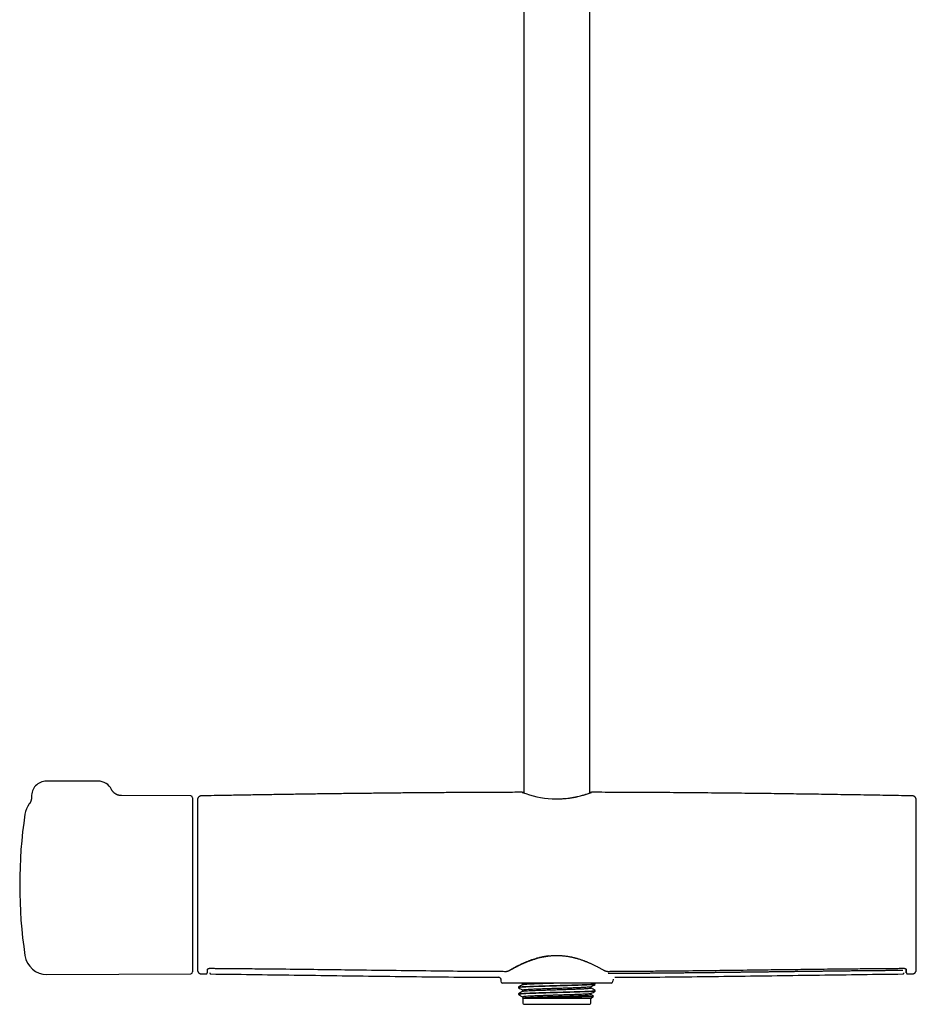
# Model space of a CAD drawing. Header units: millimetres. Extents: x 8 to 1577, y 12 to 2534.
# Tile 35 of 60: x 657 to 899, y 1371 to 1637. Entities that reach past the tile are written whole.
import ezdxf

# ---------------------------------------------------------------- set-up
doc = ezdxf.new("R2010")
doc.units = ezdxf.units.MM

msp = doc.modelspace()

# ---------------------------------------------------------------- linework, layer by layer
at = {"color": 7, "linetype": 'Continuous', "lineweight": 30}
for p, q in [((793.2, 1915.73), (793.2, 1428.54)), ((811, 1428.56), (811, 1915.73)), ((678.24, 1431.73), (664.24, 1431.73)), ((703.24, 1427.74), (684.5, 1427.82)), ((684.5, 1427.82), (684.5, 1427.82)), ((659.63, 1425.57), (659.63, 1425.57)), ((703.74, 1427.24), (703.74, 1380.23)), ((705.03, 1425.24), (705.03, 1382.24)), ((899.17, 1382.24), (899.17, 1425.24)), ((664.4, 1379.56), (703.24, 1379.73)), ((706.06, 1379.73), (707.45, 1379.71)), ((706.06, 1379.73), (706.06, 1379.73)), ((707.45, 1379.73), (707.45, 1379.73)), ((708.29, 1381.22), (708.29, 1381.2)), ((708.29, 1381.19), (708.3, 1381.09)), ((708.65, 1379.71), (708.65, 1379.71)), ((895.54, 1379.71), (895.54, 1379.71)), ((895.9, 1381.09), (895.91, 1381.22)), ((896.74, 1379.71), (898.14, 1379.73)), ((896.74, 1379.72), (896.74, 1379.73)), ((898.14, 1379.74), (898.14, 1379.74)), ((786.39, 1378.79), (786.39, 1378.78)), ((786.39, 1378.78), (786.4, 1378.78)), ((786.93, 1378.25), (786.94, 1377.73)), ((816.76, 1377.24), (787.44, 1377.24)), ((792.68, 1377.24), (792.9, 1377.11)), ((792.9, 1377.12), (792.9, 1376.82)), ((812.47, 1377.05), (812.15, 1377.24)), ((812.48, 1376.89), (812.48, 1377.04)), ((817.27, 1378.3), (817.26, 1377.73)), ((817.75, 1378.78), (817.75, 1378.78)), ((791.72, 1376.13), (791.72, 1375.98)), ((791.72, 1374.32), (791.72, 1374.2)), ((791.72, 1374.2), (791.76, 1374.2)), ((791.72, 1374.19), (791.78, 1374.13)), ((791.76, 1374.2), (791.79, 1374.14)), ((792.9, 1375.31), (792.9, 1375.01)), ((811.3, 1375.91), (811.3, 1376.2)), ((811.3, 1374.09), (811.3, 1374.39)), ((812.48, 1375.08), (812.48, 1375.23)), ((792.92, 1373.21), (792.8, 1373.14)), ((792.8, 1373.12), (792.9, 1373.02)), ((792.9, 1373.49), (792.9, 1373.2)), ((792.9, 1373.02), (792.9, 1372)), ((811.3, 1373.02), (792.9, 1373.02)), ((811.3, 1373.02), (811.98, 1373.7)), ((811.3, 1372), (811.3, 1373.02)), ((793.4, 1371.5), (802.1, 1371.5)), ((802.1, 1371.5), (810.8, 1371.5))]:
    msp.add_line(p, q, dxfattribs=at)
at = {"color": 7, "linetype": 'Continuous', "lineweight": 30, "flags": 128}
for points in [[(708.3, 1381.22), (708.3, 1381.22), (708.29, 1381.24)], [(895.9, 1381.24), (895.9, 1381.22), (895.9, 1381.22)]]:
    msp.add_lwpolyline(points, dxfattribs=at)
at = {"color": 7, "linetype": 'Continuous', "lineweight": 30}
for centre, radius, start, end in [((664.24, 1427.73), 4, 90, 182.7454), ((678.24, 1427.73), 4, 26.1498, 90), ((703.24, 1427.24), 0.5, 0, 89.75), ((802.71, 1454.96), 28.07, 249.2259, 266.0909), ((664.38, 1421.91), 6, 142.3448, 171.5732), ((1504.74, 1403.74), 800, 178.34903, 178.45961), ((705.23, 1425.24), 0.2, 178.4596, 180), ((99.46, 1403.74), 800, 1.54039, 1.65087), ((898.97, 1425.24), 0.2, 0, 1.5404), ((787.04, 1403.74), 130, 171.5732, 188.4268), ((664.38, 1385.56), 6, 188.4268, 270.25), ((705.23, 1382.24), 0.2, 180, 181.5404), ((1504.74, 1403.74), 800, 181.54039, 181.64962), ((99.46, 1403.74), 800, 358.35023, 358.45961), ((898.97, 1382.24), 0.2, 358.4596, 0), ((703.24, 1380.23), 0.5, 270.25, 0), ((786.39, 1378.24), 0.542, 5.9567, 89.6848), ((787.44, 1377.74), 0.5, 181, 270), ((816.76, 1377.74), 0.5, 270, 359), ((793.4, 1372), 0.5, 180, 270), ((810.8, 1372), 0.5, 270, 0)]:
    msp.add_arc(centre, radius, start, end, dxfattribs=at)
for points, knots in [([(660.24, 1427.54), (660.24, 1427.5), (660.25, 1427.4), (660.24, 1427.24), (660.23, 1427.08), (660.21, 1426.92), (660.18, 1426.77), (660.15, 1426.62), (660.1, 1426.47), (660.05, 1426.33), (660, 1426.2), (659.94, 1426.08), (659.88, 1425.97), (659.83, 1425.87), (659.77, 1425.78), (659.73, 1425.71), (659.69, 1425.65), (659.65, 1425.61), (659.64, 1425.58), (659.63, 1425.57)], [0, 0, 0, 0, 0.064534, 0.14077, 0.216075, 0.290359, 0.364431, 0.436599, 0.50716, 0.576052, 0.642856, 0.706913, 0.767145, 0.822041, 0.870278, 0.911732, 0.947542, 0.979362, 1, 1, 1, 1]), ([(684.5, 1427.82), (684.48, 1427.82), (684.42, 1427.82), (684.31, 1427.83), (684.17, 1427.84), (684.02, 1427.86), (683.86, 1427.89), (683.7, 1427.93), (683.54, 1427.98), (683.38, 1428.04), (683.23, 1428.11), (683.08, 1428.19), (682.93, 1428.28), (682.79, 1428.37), (682.65, 1428.48), (682.52, 1428.59), (682.39, 1428.71), (682.27, 1428.83), (682.16, 1428.97), (682.05, 1429.11), (681.95, 1429.27), (681.88, 1429.4), (681.84, 1429.48), (681.83, 1429.5)], [0, 0, 0, 0, 0.0165869, 0.0562876, 0.100279, 0.1471238, 0.1956921, 0.245332, 0.2956674, 0.3464698, 0.3975966, 0.4489563, 0.5004887, 0.5521528, 0.6039198, 0.6557686, 0.7076838, 0.7596534, 0.8116681, 0.8637205, 0.9212316, 0.9783626, 1, 1, 1, 1]), ([(706.05, 1427.75), (706.01, 1427.75), (705.94, 1427.74), (705.83, 1427.72), (705.73, 1427.69), (705.64, 1427.65), (705.56, 1427.61), (705.48, 1427.56), (705.42, 1427.51), (705.37, 1427.46), (705.32, 1427.41), (705.26, 1427.34), (705.2, 1427.25), (705.15, 1427.15), (705.11, 1427.04), (705.08, 1426.91), (705.07, 1426.83), (705.07, 1426.78)], [0, 0, 0, 0, 0.071812, 0.139474, 0.201999, 0.258585, 0.323754, 0.376344, 0.42081, 0.462585, 0.513529, 0.573745, 0.643069, 0.721097, 0.807188, 0.900494, 1, 1, 1, 1]), ([(792.76, 1428.72), (792.46, 1428.72), (790.62, 1428.72), (787.23, 1428.71), (782.69, 1428.69), (778.23, 1428.67), (773.87, 1428.64), (769.46, 1428.61), (765.01, 1428.58), (760.52, 1428.54), (755.99, 1428.49), (751.42, 1428.44), (746.81, 1428.39), (742.16, 1428.33), (737.46, 1428.27), (732.73, 1428.2), (728.04, 1428.13), (723.41, 1428.06), (718.84, 1427.98), (714.22, 1427.9), (709.96, 1427.83), (707.23, 1427.78), (706.05, 1427.75)], [0, 0, 0, 0, 0.010261, 0.063575, 0.117451, 0.167332, 0.217686, 0.268513, 0.319813, 0.371585, 0.423831, 0.47655, 0.529742, 0.583407, 0.637545, 0.692157, 0.747241, 0.799611, 0.852402, 0.905614, 0.959246, 1, 1, 1, 1]), ([(793.2, 1428.6), (793.18, 1428.6), (793.1, 1428.62), (792.98, 1428.65), (792.87, 1428.68), (792.79, 1428.71), (792.77, 1428.72), (792.76, 1428.72)], [0, 0, 0, 0, 0.0578616, 0.3254054, 0.555386, 0.7478123, 1, 1, 1, 1]), ([(800.8, 1426.96), (801.15, 1426.94), (801.87, 1426.92), (802.99, 1426.95), (804.06, 1427.02), (805.06, 1427.12), (805.74, 1427.22), (806.21, 1427.29), (806.47, 1427.33), (806.72, 1427.38), (806.98, 1427.43), (807.23, 1427.48), (807.48, 1427.53), (807.9, 1427.63), (808.44, 1427.76), (809.02, 1427.92), (809.43, 1428.03), (809.71, 1428.12), (809.87, 1428.17), (809.96, 1428.2), (810.01, 1428.22), (810.04, 1428.23), (810.08, 1428.24), (810.11, 1428.25), (810.3, 1428.31), (810.61, 1428.41), (810.96, 1428.54), (811.2, 1428.63), (811.36, 1428.69), (811.44, 1428.72), (811.44, 1428.72), (811.44, 1428.72)], [0, 0, 0, 0, 0.065293, 0.134812, 0.208709, 0.267102, 0.328075, 0.345984, 0.364108, 0.382448, 0.401005, 0.419779, 0.438772, 0.457983, 0.51915, 0.571112, 0.613867, 0.639892, 0.660734, 0.66653, 0.67175, 0.676394, 0.680463, 0.683955, 0.686872, 0.749968, 0.809077, 0.864236, 0.915491, 0.965883, 1, 1, 1, 1]), ([(811.44, 1428.72), (811.44, 1428.72), (811.45, 1428.72), (811.41, 1428.71), (811.36, 1428.69), (811.28, 1428.67), (811.17, 1428.64), (811.06, 1428.62), (811, 1428.61)], [0, 0, 0, 0, 0.02751, 0.207972, 0.395552, 0.590277, 0.792174, 1, 1, 1, 1]), ([(898.15, 1427.75), (897.43, 1427.77), (895.61, 1427.8), (892.66, 1427.86), (889.27, 1427.92), (885.83, 1427.98), (882.35, 1428.03), (878.81, 1428.09), (875.33, 1428.14), (871.9, 1428.2), (868.54, 1428.24), (865.13, 1428.29), (861.68, 1428.34), (858.19, 1428.38), (854.65, 1428.42), (851.08, 1428.46), (847.47, 1428.5), (843.81, 1428.53), (840.11, 1428.57), (836.38, 1428.6), (832.67, 1428.63), (829, 1428.65), (825.37, 1428.67), (821.69, 1428.69), (817.98, 1428.71), (814.56, 1428.72), (812.38, 1428.72), (811.44, 1428.72)], [0, 0, 0, 0, 0.024633, 0.063147, 0.102223, 0.141861, 0.182061, 0.222824, 0.264149, 0.302524, 0.341372, 0.380692, 0.420484, 0.460749, 0.501486, 0.542696, 0.584378, 0.626532, 0.669159, 0.712258, 0.75583, 0.797344, 0.839279, 0.881633, 0.924407, 0.967602, 1, 1, 1, 1]), ([(899.13, 1426.78), (899.12, 1426.83), (899.12, 1426.93), (899.08, 1427.06), (899.04, 1427.17), (898.99, 1427.25), (898.96, 1427.31), (898.92, 1427.36), (898.88, 1427.41), (898.82, 1427.47), (898.73, 1427.55), (898.63, 1427.61), (898.52, 1427.67), (898.41, 1427.71), (898.28, 1427.74), (898.19, 1427.74), (898.15, 1427.75)], [0, 0, 0, 0, 0.132571, 0.246032, 0.339403, 0.39604, 0.441445, 0.476584, 0.508359, 0.56175, 0.627998, 0.706502, 0.772751, 0.844463, 0.920622, 1, 1, 1, 1]), ([(789.46, 1380.78), (789.78, 1380.96), (790.41, 1381.32), (791.5, 1381.9), (792.68, 1382.48), (793.96, 1383.05), (795.33, 1383.56), (796.62, 1383.97), (797.79, 1384.27), (798.83, 1384.48), (799.54, 1384.58), (799.89, 1384.63)], [0, 0, 0, 0, 0.124941, 0.2504, 0.37601, 0.501425, 0.62641, 0.750925, 0.833807, 0.91675, 1, 1, 1, 1]), ([(789.61, 1380.79), (789.7, 1380.85), (789.89, 1380.95), (790.17, 1381.11), (790.43, 1381.25), (790.67, 1381.39), (790.89, 1381.5), (791.09, 1381.61), (791.27, 1381.7), (791.42, 1381.78), (791.56, 1381.85), (791.71, 1381.93), (791.92, 1382.03), (792.19, 1382.16), (792.52, 1382.32), (792.85, 1382.47), (793.12, 1382.59), (793.33, 1382.69), (793.48, 1382.75), (793.64, 1382.82), (793.81, 1382.89), (794, 1382.97), (794.23, 1383.06), (794.49, 1383.16), (794.78, 1383.27), (795.12, 1383.39), (795.49, 1383.52), (795.9, 1383.66), (796.35, 1383.8), (796.85, 1383.95), (797.35, 1384.08), (797.84, 1384.2), (798.32, 1384.3), (798.83, 1384.4), (799.37, 1384.49), (799.74, 1384.54), (799.93, 1384.56)], [0, 0, 0, 0, 0.039288, 0.075408, 0.108403, 0.138303, 0.165127, 0.188886, 0.208486, 0.225459, 0.241677, 0.257897, 0.274119, 0.310342, 0.346525, 0.381038, 0.413172, 0.428615, 0.443439, 0.457745, 0.473946, 0.49307, 0.514702, 0.539166, 0.566466, 0.596608, 0.630221, 0.666783, 0.706291, 0.748736, 0.7941, 0.831776, 0.871225, 0.912426, 0.955358, 1, 1, 1, 1]), ([(799.93, 1384.56), (800.06, 1384.58), (800.32, 1384.6), (800.67, 1384.64), (800.99, 1384.66), (801.25, 1384.67), (801.46, 1384.68), (801.62, 1384.68), (801.76, 1384.69), (801.91, 1384.69), (802.08, 1384.69), (802.3, 1384.69), (802.54, 1384.69), (802.82, 1384.68), (803.14, 1384.66), (803.48, 1384.64), (803.87, 1384.61), (804.13, 1384.58), (804.27, 1384.56)], [0, 0, 0, 0, 0.093123, 0.176092, 0.249101, 0.312291, 0.355113, 0.391961, 0.422854, 0.452672, 0.493737, 0.542512, 0.599018, 0.663294, 0.735408, 0.81546, 0.903593, 1, 1, 1, 1]), ([(804.27, 1384.56), (804.44, 1384.54), (804.76, 1384.5), (805.22, 1384.43), (805.63, 1384.35), (806, 1384.28), (806.33, 1384.2), (806.61, 1384.14), (806.86, 1384.08), (807.06, 1384.02), (807.26, 1383.97), (807.45, 1383.92), (807.72, 1383.84), (808.06, 1383.74), (808.46, 1383.61), (808.84, 1383.48), (809.14, 1383.37), (809.37, 1383.29), (809.53, 1383.22), (809.69, 1383.16), (809.87, 1383.09), (810.07, 1383.01), (810.3, 1382.92), (810.55, 1382.82), (810.83, 1382.7), (811.13, 1382.56), (811.46, 1382.42), (811.81, 1382.25), (812.17, 1382.08), (812.56, 1381.89), (812.93, 1381.7), (813.27, 1381.52), (813.6, 1381.35), (813.93, 1381.17), (814.26, 1380.98), (814.48, 1380.86), (814.59, 1380.79)], [0, 0, 0, 0, 0.039693, 0.076091, 0.109264, 0.139268, 0.166142, 0.189919, 0.209517, 0.22648, 0.242681, 0.258877, 0.275069, 0.311214, 0.347313, 0.381716, 0.413743, 0.429135, 0.443912, 0.458203, 0.47448, 0.493692, 0.515422, 0.53996, 0.567303, 0.597449, 0.631019, 0.667488, 0.706851, 0.749107, 0.794257, 0.831768, 0.87108, 0.912207, 0.955169, 1, 1, 1, 1]), ([(705.07, 1380.7), (705.07, 1380.66), (705.08, 1380.58), (705.1, 1380.47), (705.13, 1380.38), (705.17, 1380.28), (705.22, 1380.2), (705.27, 1380.13), (705.32, 1380.06), (705.38, 1380), (705.47, 1379.92), (705.57, 1379.86), (705.68, 1379.8), (705.8, 1379.76), (705.92, 1379.73), (706.01, 1379.73), (706.06, 1379.73)], [0, 0, 0, 0, 0.076773, 0.149142, 0.216037, 0.276593, 0.346346, 0.402639, 0.450085, 0.509831, 0.583964, 0.671802, 0.745918, 0.826126, 0.911281, 1, 1, 1, 1]), ([(707.45, 1379.71), (707.45, 1379.71), (707.47, 1379.71), (707.5, 1379.71), (707.52, 1379.72), (707.54, 1379.72), (707.56, 1379.73), (707.58, 1379.74), (707.61, 1379.76), (707.63, 1379.78), (707.65, 1379.81), (707.67, 1379.84), (707.69, 1379.88), (707.7, 1379.93), (707.72, 1379.99), (707.73, 1380.07), (707.75, 1380.16), (707.76, 1380.26), (707.77, 1380.39), (707.78, 1380.54), (707.79, 1380.71), (707.79, 1380.85), (707.79, 1380.92)], [0, 0, 0, 0, 0.003856, 0.012534, 0.025012, 0.039396, 0.056917, 0.077596, 0.106598, 0.140182, 0.178359, 0.22114, 0.268536, 0.32711, 0.391505, 0.461741, 0.537847, 0.619853, 0.706176, 0.798272, 0.896192, 1, 1, 1, 1]), ([(707.79, 1380.92), (707.79, 1380.93), (707.8, 1380.95), (707.8, 1380.98), (707.81, 1380.99), (707.81, 1380.99), (707.82, 1381), (707.83, 1381.02), (707.86, 1381.05), (707.89, 1381.08), (707.93, 1381.11), (707.96, 1381.13), (707.99, 1381.14), (708.02, 1381.16), (708.05, 1381.17), (708.1, 1381.19), (708.15, 1381.2), (708.21, 1381.21), (708.27, 1381.21), (708.3, 1381.22)], [0, 0, 0, 0, 0.099265, 0.179985, 0.242204, 0.286249, 0.325284, 0.407929, 0.502869, 0.583254, 0.657501, 0.720423, 0.748176, 0.782768, 0.827032, 0.865748, 0.908039, 0.952822, 1, 1, 1, 1]), ([(708.3, 1381.22), (708.51, 1381.21), (708.93, 1381.21), (709.53, 1381.21), (710.1, 1381.2), (710.62, 1381.2), (711.1, 1381.2), (711.55, 1381.19), (711.94, 1381.19), (712.28, 1381.19), (712.58, 1381.19), (712.85, 1381.18), (713.11, 1381.18), (713.38, 1381.18), (713.87, 1381.18), (714.6, 1381.17), (715.58, 1381.16), (717.98, 1381.14), (723.2, 1381.09), (730.89, 1381.01), (739.61, 1380.9), (748.77, 1380.79), (758.69, 1380.67), (768.94, 1380.55), (775.8, 1380.48), (779.28, 1380.45), (779.8, 1380.45), (780.31, 1380.45), (780.81, 1380.44), (781.3, 1380.44), (781.77, 1380.44), (782.23, 1380.43), (782.63, 1380.43), (783, 1380.43), (783.35, 1380.42), (783.75, 1380.42), (784.19, 1380.42), (784.68, 1380.41), (785.2, 1380.41), (785.76, 1380.41), (786.35, 1380.4), (786.97, 1380.4), (787.64, 1380.4), (788.1, 1380.39), (788.33, 1380.39)], [0, 0, 0, 0, 0.008074, 0.015637, 0.022688, 0.029228, 0.035255, 0.04077, 0.045774, 0.04991, 0.053616, 0.056929, 0.060185, 0.063462, 0.066762, 0.078728, 0.090955, 0.103232, 0.169002, 0.28645, 0.39131, 0.496161, 0.629589, 0.763004, 0.880405, 0.886863, 0.89332, 0.899773, 0.906082, 0.912181, 0.918068, 0.923745, 0.929336, 0.933166, 0.937565, 0.942533, 0.94807, 0.954177, 0.960853, 0.96767, 0.974992, 0.982822, 0.991157, 1, 1, 1, 1]), ([(708.35, 1380), (708.35, 1379.99), (708.35, 1379.97), (708.36, 1379.92), (708.38, 1379.88), (708.4, 1379.83), (708.44, 1379.78), (708.5, 1379.74), (708.56, 1379.7), (708.62, 1379.7), (708.65, 1379.69)], [0, 0, 0, 0, 0.156929, 0.330962, 0.465161, 0.589889, 0.705532, 0.812412, 0.910644, 1, 1, 1, 1]), ([(708.65, 1379.69), (712.31, 1379.65), (719.81, 1379.55), (731.14, 1379.4), (742.64, 1379.24), (754.15, 1379.08), (765.66, 1378.95), (776.41, 1378.84), (783.32, 1378.8), (786.4, 1378.79)], [0, 0, 0, 0, 0.141143, 0.289192, 0.437226, 0.585243, 0.733245, 0.881234, 1, 1, 1, 1]), ([(788.33, 1380.39), (788.36, 1380.39), (788.42, 1380.39), (788.51, 1380.4), (788.61, 1380.41), (788.7, 1380.43), (788.78, 1380.45), (788.88, 1380.48), (788.98, 1380.51), (789.08, 1380.55), (789.19, 1380.59), (789.32, 1380.64), (789.46, 1380.71), (789.56, 1380.77), (789.61, 1380.79)], [0, 0, 0, 0, 0.051523, 0.097023, 0.173487, 0.232853, 0.277269, 0.352352, 0.436283, 0.510861, 0.602788, 0.71475, 0.846954, 1, 1, 1, 1]), ([(814.59, 1380.79), (814.64, 1380.76), (814.74, 1380.71), (814.89, 1380.64), (815.03, 1380.58), (815.13, 1380.54), (815.22, 1380.51), (815.3, 1380.48), (815.39, 1380.46), (815.49, 1380.43), (815.59, 1380.41), (815.7, 1380.4), (815.79, 1380.39), (815.84, 1380.39), (815.86, 1380.39)], [0, 0, 0, 0, 0.162791, 0.301682, 0.416561, 0.507251, 0.561481, 0.625132, 0.699161, 0.762193, 0.832126, 0.910542, 0.953654, 1, 1, 1, 1]), ([(815.86, 1380.39), (816.08, 1380.39), (816.5, 1380.4), (817.1, 1380.4), (817.67, 1380.4), (818.19, 1380.41), (818.67, 1380.41), (819.11, 1380.41), (819.5, 1380.41), (819.85, 1380.42), (820.14, 1380.42), (820.42, 1380.42), (820.68, 1380.42), (820.94, 1380.42), (821.44, 1380.43), (822.17, 1380.43), (823.14, 1380.44), (825.55, 1380.46), (830.77, 1380.51), (838.45, 1380.58), (847.18, 1380.69), (855.14, 1380.79), (862.69, 1380.88), (869.81, 1380.97), (876.12, 1381.04), (881.63, 1381.1), (884.93, 1381.13), (886.85, 1381.15), (887.36, 1381.15), (887.88, 1381.16), (888.38, 1381.16), (888.87, 1381.16), (889.34, 1381.17), (889.8, 1381.17), (890.2, 1381.17), (890.57, 1381.18), (890.92, 1381.18), (891.32, 1381.18), (891.76, 1381.19), (892.25, 1381.19), (892.77, 1381.19), (893.33, 1381.2), (893.91, 1381.2), (894.54, 1381.21), (895.21, 1381.21), (895.67, 1381.21), (895.9, 1381.22)], [0, 0, 0, 0, 0.008077, 0.015642, 0.022694, 0.029233, 0.035259, 0.040773, 0.045774, 0.049909, 0.053613, 0.056924, 0.060179, 0.063456, 0.066755, 0.078719, 0.090942, 0.103215, 0.168961, 0.286361, 0.391188, 0.496025, 0.584987, 0.673957, 0.762933, 0.821657, 0.880381, 0.88684, 0.8933, 0.899754, 0.906064, 0.912163, 0.918052, 0.92373, 0.929324, 0.933158, 0.93756, 0.942532, 0.948072, 0.954182, 0.96086, 0.967677, 0.975, 0.982828, 0.991162, 1, 1, 1, 1]), ([(895.5, 1380.62), (894.67, 1380.61), (893.74, 1380.6), (892.61, 1380.59), (892.13, 1380.59), (891.54, 1380.58), (890.96, 1380.58), (890.38, 1380.57), (889.6, 1380.57), (888.82, 1380.56), (888.04, 1380.55), (887.46, 1380.55), (886.88, 1380.54), (886.29, 1380.53), (885.71, 1380.53), (885.13, 1380.52), (884.54, 1380.52), (883.96, 1380.51), (883.38, 1380.5), (882.79, 1380.5), (882.21, 1380.49), (881.63, 1380.49), (880.85, 1380.48), (880.07, 1380.47), (879.3, 1380.46), (878.71, 1380.45), (878.13, 1380.45), (877.55, 1380.44), (876.96, 1380.43), (876.38, 1380.43), (875.8, 1380.42), (875.21, 1380.41), (874.63, 1380.41), (874.05, 1380.4), (873.46, 1380.39), (872.88, 1380.39), (872.1, 1380.38), (871.32, 1380.37), (870.55, 1380.36), (869.96, 1380.35), (869.38, 1380.34), (868.8, 1380.34), (868.21, 1380.33), (867.63, 1380.32), (867.05, 1380.32), (866.46, 1380.31), (865.88, 1380.3), (865.3, 1380.29), (864.72, 1380.29), (863.94, 1380.28), (863.16, 1380.27), (862.38, 1380.26), (861.8, 1380.25), (861.22, 1380.24), (860.63, 1380.24), (860.05, 1380.23), (859.47, 1380.22), (858.88, 1380.21), (858.3, 1380.21), (857.72, 1380.2), (857.13, 1380.19), (856.55, 1380.18), (855.97, 1380.18), (855.19, 1380.17), (854.41, 1380.16), (853.63, 1380.15), (853.05, 1380.14), (852.47, 1380.13), (851.88, 1380.13), (851.3, 1380.12), (850.72, 1380.11), (850.13, 1380.1), (849.55, 1380.1), (848.97, 1380.09), (848.38, 1380.08), (847.8, 1380.08), (847.22, 1380.07), (846.44, 1380.06), (845.66, 1380.05), (844.89, 1380.04), (844.3, 1380.03), (843.72, 1380.03), (843.14, 1380.02), (842.55, 1380.01), (841.97, 1380.01), (841.39, 1380), (840.8, 1379.99), (840.22, 1379.99), (839.64, 1379.98), (839.05, 1379.97), (838.28, 1379.97), (837.5, 1379.96), (836.72, 1379.95), (836.14, 1379.94), (835.55, 1379.94), (834.97, 1379.93), (834.39, 1379.93), (833.8, 1379.92), (833.22, 1379.91), (832.64, 1379.91), (832.05, 1379.9), (831.47, 1379.9), (830.89, 1379.89), (830.3, 1379.89), (829.53, 1379.88), (828.75, 1379.87), (827.97, 1379.86), (827.39, 1379.86), (826.81, 1379.85), (826.22, 1379.85), (825.64, 1379.84), (825.06, 1379.84), (824.47, 1379.84), (823.89, 1379.83), (823.31, 1379.83), (822.72, 1379.82), (822.14, 1379.82), (821.48, 1379.81), (820.74, 1379.81), (818.89, 1379.79), (817.3, 1379.79), (815.99, 1379.78)], [0, 0, 0, 0, 0.031491, 0.035159, 0.042494, 0.049829, 0.057164, 0.064499, 0.071835, 0.086505, 0.09384, 0.101175, 0.10851, 0.115845, 0.123181, 0.130516, 0.137851, 0.145186, 0.152521, 0.159856, 0.167191, 0.174527, 0.181862, 0.196532, 0.203867, 0.211202, 0.218538, 0.225873, 0.233208, 0.240543, 0.247878, 0.255213, 0.262548, 0.269884, 0.277219, 0.284554, 0.291889, 0.306559, 0.313895, 0.32123, 0.328565, 0.3359, 0.343235, 0.35057, 0.357905, 0.365241, 0.372576, 0.379911, 0.387246, 0.394581, 0.409252, 0.416587, 0.423922, 0.431257, 0.438592, 0.445927, 0.453262, 0.460598, 0.467933, 0.475268, 0.482603, 0.489938, 0.497273, 0.504608, 0.519279, 0.526614, 0.533949, 0.541284, 0.548619, 0.555955, 0.56329, 0.570625, 0.57796, 0.585295, 0.59263, 0.599965, 0.607301, 0.614636, 0.629306, 0.636641, 0.643976, 0.651312, 0.658647, 0.665982, 0.673317, 0.680652, 0.687987, 0.695322, 0.702658, 0.709993, 0.717328, 0.731998, 0.739333, 0.746668, 0.754004, 0.761339, 0.768674, 0.776009, 0.783344, 0.790679, 0.798015, 0.80535, 0.812685, 0.82002, 0.827355, 0.842025, 0.849361, 0.856696, 0.864031, 0.871366, 0.878701, 0.886036, 0.893372, 0.900707, 0.908042, 0.915377, 0.922712, 0.930047, 0.940316, 0.950585, 1, 1, 1, 1]), ([(817.75, 1378.79), (820.84, 1378.8), (827.77, 1378.84), (838.53, 1378.95), (850.04, 1379.08), (861.55, 1379.24), (873.06, 1379.4), (884.39, 1379.55), (891.89, 1379.65), (895.54, 1379.69)], [0, 0, 0, 0, 0.119227, 0.267138, 0.415063, 0.563003, 0.710959, 0.858931, 1, 1, 1, 1]), ([(895.55, 1379.69), (895.57, 1379.69), (895.62, 1379.7), (895.68, 1379.72), (895.73, 1379.75), (895.77, 1379.79), (895.79, 1379.83), (895.81, 1379.86), (895.82, 1379.88), (895.82, 1379.89), (895.83, 1379.91), (895.83, 1379.94), (895.84, 1379.97), (895.84, 1379.99), (895.84, 1380)], [0, 0, 0, 0, 0.03872, 0.080189, 0.12441, 0.171679, 0.240811, 0.317483, 0.402688, 0.499836, 0.61088, 0.733476, 0.869484, 1, 1, 1, 1]), ([(895.9, 1381.22), (895.93, 1381.22), (895.97, 1381.21), (896.03, 1381.2), (896.07, 1381.19), (896.13, 1381.18), (896.19, 1381.15), (896.25, 1381.12), (896.29, 1381.09), (896.33, 1381.06), (896.36, 1381.03), (896.38, 1381), (896.38, 1380.99), (896.39, 1380.99), (896.39, 1380.98), (896.4, 1380.95), (896.4, 1380.93), (896.4, 1380.92)], [0, 0, 0, 0, 0.0420245, 0.079561, 0.1119621, 0.1384457, 0.2373161, 0.3062443, 0.3841298, 0.469559, 0.5588332, 0.6372053, 0.7080261, 0.7520212, 0.8147464, 0.8973922, 1, 1, 1, 1]), ([(896.46, 1380.11), (896.46, 1380.09), (896.45, 1380.04), (896.45, 1380.01), (896.44, 1380), (896.44, 1380.05), (896.43, 1380.14), (896.42, 1380.27), (896.41, 1380.46), (896.41, 1380.68), (896.4, 1380.88), (896.4, 1380.97)], [0, 0, 0, 0, 0.062183, 0.177967, 0.29556, 0.412781, 0.529819, 0.646866, 0.764116, 0.881763, 1, 1, 1, 1]), ([(896.4, 1380.92), (896.41, 1380.85), (896.41, 1380.71), (896.42, 1380.54), (896.43, 1380.39), (896.44, 1380.26), (896.45, 1380.16), (896.46, 1380.07), (896.48, 1379.99), (896.49, 1379.93), (896.51, 1379.88), (896.53, 1379.84), (896.55, 1379.81), (896.57, 1379.78), (896.59, 1379.76), (896.61, 1379.74), (896.64, 1379.73), (896.66, 1379.72), (896.68, 1379.72), (896.7, 1379.71), (896.71, 1379.71), (896.73, 1379.71), (896.75, 1379.71), (896.75, 1379.71)], [0, 0, 0, 0, 0.105633, 0.205157, 0.298661, 0.386218, 0.46788, 0.542383, 0.611262, 0.67453, 0.732193, 0.779751, 0.822674, 0.860958, 0.894599, 0.923595, 0.944211, 0.961611, 0.975812, 0.984386, 0.991213, 0.996362, 1, 1, 1, 1]), ([(898.14, 1379.73), (898.18, 1379.73), (898.25, 1379.73), (898.36, 1379.75), (898.46, 1379.78), (898.55, 1379.82), (898.64, 1379.86), (898.71, 1379.91), (898.78, 1379.96), (898.85, 1380.03), (898.92, 1380.11), (898.99, 1380.21), (899.05, 1380.32), (899.09, 1380.44), (899.12, 1380.56), (899.12, 1380.65), (899.13, 1380.7)], [0, 0, 0, 0, 0.076784, 0.149161, 0.216062, 0.276621, 0.346377, 0.402669, 0.450112, 0.509854, 0.583983, 0.671816, 0.745928, 0.826133, 0.911284, 1, 1, 1, 1]), ([(786.81, 1378.58), (786.82, 1378.56), (786.85, 1378.52), (786.89, 1378.45), (786.92, 1378.37), (786.93, 1378.32), (786.93, 1378.3)], [0, 0, 0, 0, 0.171771, 0.418338, 0.694386, 1, 1, 1, 1]), ([(812.43, 1376.88), (812.42, 1376.87), (812.4, 1376.85), (812.03, 1376.81), (811.37, 1376.76), (810.42, 1376.71), (809.24, 1376.66), (807.84, 1376.61), (806.28, 1376.56), (804.6, 1376.51), (802.85, 1376.46), (801.07, 1376.41), (799.33, 1376.36), (797.66, 1376.31), (796.13, 1376.26), (794.76, 1376.21), (793.61, 1376.16), (792.71, 1376.11), (792.08, 1376.07), (791.75, 1376.02), (791.75, 1375.99), (791.76, 1375.98)], [0, 0, 0, 0, 0.027948, 0.083064, 0.138179, 0.193295, 0.24841, 0.303526, 0.358641, 0.413757, 0.468873, 0.523985, 0.579095, 0.634204, 0.689314, 0.744424, 0.799533, 0.854643, 0.909753, 0.964862, 1, 1, 1, 1]), ([(792.92, 1376.83), (792.72, 1376.72), (792.33, 1376.5), (791.95, 1376.27), (791.76, 1376.16)], [0, 0, 0, 0, 0.514175, 1, 1, 1, 1]), ([(791.77, 1376.15), (791.77, 1376.15), (791.77, 1376.18), (792.09, 1376.22), (792.7, 1376.26), (793.6, 1376.31), (794.74, 1376.36), (796.08, 1376.41), (797.6, 1376.46), (799.25, 1376.51), (800.78, 1376.55), (802.05, 1376.59), (803.04, 1376.62), (804.1, 1376.65), (805.3, 1376.68), (806.61, 1376.72), (807.86, 1376.76), (809.02, 1376.8), (810.06, 1376.84), (810.94, 1376.88), (811.66, 1376.93), (812.16, 1376.97), (812.44, 1377.01), (812.45, 1377.03), (812.45, 1377.04)], [0, 0, 0, 0, 0.019974, 0.074749, 0.129493, 0.184208, 0.238892, 0.293546, 0.34817, 0.402764, 0.457327, 0.493368, 0.521476, 0.549903, 0.593123, 0.63706, 0.681712, 0.727081, 0.773166, 0.819966, 0.867483, 0.915715, 0.964664, 1, 1, 1, 1]), ([(793.64, 1377.24), (793.56, 1377.23), (793.26, 1377.21), (792.98, 1377.17), (792.93, 1377.14), (792.91, 1377.12)], [0, 0, 0, 0, 0.171478, 0.5885052, 1, 1, 1, 1]), ([(792.95, 1376.83), (792.98, 1376.84), (793.03, 1376.87), (793.55, 1376.93), (794.43, 1376.98), (795.63, 1377.04), (797.09, 1377.1), (798.75, 1377.16), (800.16, 1377.21), (800.99, 1377.23), (801.21, 1377.24)], [0, 0, 0, 0, 0.097419, 0.239459, 0.381499, 0.523539, 0.665579, 0.807618, 0.949658, 1, 1, 1, 1]), ([(811.28, 1376.19), (811.48, 1376.31), (811.86, 1376.53), (812.25, 1376.75), (812.44, 1376.86)], [0, 0, 0, 0, 0.515029, 1, 1, 1, 1]), ([(791.73, 1375.98), (791.92, 1375.86), (792.32, 1375.63), (792.71, 1375.41), (792.9, 1375.3)], [0, 0, 0, 0, 0.5080912, 1, 1, 1, 1]), ([(791.76, 1374.34), (791.77, 1374.34), (791.79, 1374.37), (792.1, 1374.4), (792.71, 1374.45), (793.65, 1374.5), (794.75, 1374.55), (795.91, 1374.59), (797.05, 1374.63), (798.2, 1374.67), (799.31, 1374.7), (800.37, 1374.73), (801.43, 1374.76), (802.74, 1374.79), (804.27, 1374.84), (805.98, 1374.89), (807.58, 1374.93), (809.02, 1374.98), (810.25, 1375.03), (811.24, 1375.08), (811.96, 1375.13), (812.4, 1375.18), (812.45, 1375.21), (812.47, 1375.23)], [0, 0, 0, 0, 0.023744, 0.075315, 0.129421, 0.18606, 0.245232, 0.28612, 0.328137, 0.371281, 0.404391, 0.438135, 0.472514, 0.504361, 0.559992, 0.615592, 0.671162, 0.726702, 0.782212, 0.837691, 0.893141, 0.94856, 1, 1, 1, 1]), ([(812.43, 1375.06), (812.41, 1375.05), (812.37, 1375.03), (811.96, 1374.98), (811.25, 1374.93), (810.27, 1374.88), (809.05, 1374.83), (807.63, 1374.79), (806.06, 1374.74), (804.36, 1374.69), (802.98, 1374.65), (801.88, 1374.62), (801.08, 1374.6), (800.09, 1374.57), (799.02, 1374.54), (797.89, 1374.51), (796.88, 1374.47), (795.87, 1374.44), (794.92, 1374.41), (794.05, 1374.37), (793.26, 1374.33), (792.61, 1374.29), (792.14, 1374.26), (791.87, 1374.22), (791.79, 1374.2), (791.76, 1374.2)], [0, 0, 0, 0, 0.036776, 0.093399, 0.150021, 0.206644, 0.263267, 0.31989, 0.376513, 0.433136, 0.489758, 0.510158, 0.538615, 0.566304, 0.606383, 0.644735, 0.681358, 0.716253, 0.760077, 0.80083, 0.838512, 0.889247, 0.933076, 0.969995, 1, 1, 1, 1]), ([(792.92, 1375.02), (792.72, 1374.91), (792.33, 1374.68), (791.94, 1374.46), (791.76, 1374.35)], [0, 0, 0, 0, 0.513023, 1, 1, 1, 1]), ([(811.24, 1374.39), (811.23, 1374.38), (811.22, 1374.35), (810.79, 1374.3), (809.99, 1374.24), (808.84, 1374.18), (807.42, 1374.12), (805.78, 1374.07), (803.99, 1374.01), (802.63, 1373.96), (801.8, 1373.94), (801.47, 1373.93), (801.12, 1373.92), (800.75, 1373.91), (800.15, 1373.89), (799.27, 1373.86), (798.14, 1373.82), (796.95, 1373.78), (795.77, 1373.73), (794.68, 1373.68), (793.74, 1373.62), (793.12, 1373.56), (792.83, 1373.52), (792.91, 1373.5), (792.92, 1373.49)], [0, 0, 0, 0, 0.02973, 0.095552, 0.161373, 0.227195, 0.293016, 0.358837, 0.424659, 0.49048, 0.501623, 0.513146, 0.525451, 0.538536, 0.552402, 0.590465, 0.6334, 0.681204, 0.733875, 0.79141, 0.853805, 0.921057, 0.993162, 1, 1, 1, 1]), ([(811.28, 1376.2), (811.28, 1376.2), (811.29, 1376.19), (811.14, 1376.16), (810.81, 1376.12), (810.28, 1376.08), (809.57, 1376.03), (808.7, 1375.99), (807.66, 1375.95), (806.49, 1375.91), (805.2, 1375.86), (803.82, 1375.82), (802.63, 1375.78), (801.7, 1375.75), (801.04, 1375.73), (800.01, 1375.7), (798.61, 1375.65), (796.95, 1375.59), (795.5, 1375.53), (794.32, 1375.47), (793.47, 1375.42), (792.97, 1375.36), (792.94, 1375.32), (792.93, 1375.31)], [0, 0, 0, 0, 0.00026, 0.045692, 0.091713, 0.138321, 0.185517, 0.233302, 0.281675, 0.330635, 0.380184, 0.430321, 0.481045, 0.506668, 0.528639, 0.55061, 0.616424, 0.682237, 0.748051, 0.813864, 0.879677, 0.945491, 1, 1, 1, 1]), ([(792.94, 1375.01), (792.98, 1375.03), (793.07, 1375.07), (793.65, 1375.12), (794.58, 1375.18), (795.82, 1375.24), (797.31, 1375.3), (798.99, 1375.35), (800.81, 1375.41), (802.67, 1375.47), (804.51, 1375.53), (806.25, 1375.59), (807.83, 1375.64), (809.17, 1375.7), (810.23, 1375.76), (810.94, 1375.82), (811.29, 1375.87), (811.26, 1375.9), (811.25, 1375.91)], [0, 0, 0, 0, 0.053829, 0.119182, 0.184535, 0.249887, 0.31524, 0.380593, 0.445945, 0.511294, 0.576634, 0.641975, 0.707315, 0.772655, 0.837995, 0.903336, 0.968676, 1, 1, 1, 1]), ([(811.28, 1374.38), (811.48, 1374.49), (811.86, 1374.72), (812.25, 1374.94), (812.44, 1375.05)], [0, 0, 0, 0, 0.514439, 1, 1, 1, 1]), ([(812.45, 1375.25), (812.26, 1375.36), (811.87, 1375.58), (811.49, 1375.81), (811.3, 1375.92)], [0, 0, 0, 0, 0.49688, 1, 1, 1, 1]), ([(791.83, 1374.1), (792, 1374.01), (792.35, 1373.8), (792.71, 1373.59), (792.9, 1373.48)], [0, 0, 0, 0, 0.459245, 1, 1, 1, 1]), ([(792.81, 1373.13), (792.81, 1373.13), (792.8, 1373.14), (792.89, 1373.15), (793.08, 1373.17), (793.38, 1373.19), (793.78, 1373.21), (794.26, 1373.23), (794.77, 1373.24), (795.27, 1373.26), (795.73, 1373.27), (796.23, 1373.28), (796.75, 1373.3), (797.3, 1373.31), (797.87, 1373.32), (798.47, 1373.34), (799.09, 1373.35), (799.72, 1373.36), (800.37, 1373.37), (801.02, 1373.39), (801.53, 1373.4), (801.87, 1373.4), (802.1, 1373.41), (802.39, 1373.41), (802.73, 1373.42), (803.08, 1373.43), (803.57, 1373.44), (804.19, 1373.45), (804.95, 1373.46), (805.69, 1373.48), (806.41, 1373.49), (807.06, 1373.51), (807.65, 1373.52), (808.19, 1373.53), (808.66, 1373.55), (809.08, 1373.56), (809.48, 1373.57), (809.85, 1373.58), (810.19, 1373.59), (810.47, 1373.6), (810.68, 1373.61), (810.85, 1373.62), (810.96, 1373.62), (811.04, 1373.62), (811.08, 1373.63), (811.11, 1373.63), (811.12, 1373.63), (811.13, 1373.63), (811.13, 1373.63), (811.13, 1373.63), (811.14, 1373.63), (811.16, 1373.63), (811.18, 1373.63), (811.22, 1373.63), (811.29, 1373.64), (811.41, 1373.64), (811.6, 1373.65), (811.79, 1373.67), (811.92, 1373.68), (811.98, 1373.69), (811.98, 1373.7), (811.98, 1373.7)], [0, 0, 0, 0, 0.004455, 0.037256, 0.070123, 0.103055, 0.136054, 0.169118, 0.202249, 0.224379, 0.246539, 0.268728, 0.290947, 0.313197, 0.335476, 0.357786, 0.380125, 0.402495, 0.424896, 0.447326, 0.469788, 0.476083, 0.482382, 0.493182, 0.505112, 0.516853, 0.528407, 0.55489, 0.580323, 0.607939, 0.634186, 0.659056, 0.682543, 0.704641, 0.725344, 0.744647, 0.762545, 0.784214, 0.803368, 0.819997, 0.834096, 0.845656, 0.854673, 0.859764, 0.863421, 0.865642, 0.866215, 0.866366, 0.866421, 0.866428, 0.86775, 0.869071, 0.870393, 0.873508, 0.879073, 0.889014, 0.906778, 0.938534, 0.966938, 0.995386, 1, 1, 1, 1]), ([(792.93, 1373.2), (792.94, 1373.21), (792.96, 1373.23), (793.16, 1373.26), (793.52, 1373.29), (793.99, 1373.33), (794.62, 1373.37), (795.43, 1373.41), (796.4, 1373.45), (797.56, 1373.49), (798.88, 1373.54), (800, 1373.57), (800.84, 1373.6), (801.37, 1373.62), (801.86, 1373.63), (802.27, 1373.64), (802.61, 1373.65), (803.43, 1373.68), (804.75, 1373.72), (806.48, 1373.78), (808.02, 1373.84), (809.33, 1373.9), (810.35, 1373.96), (811.01, 1374.01), (811.31, 1374.06), (811.27, 1374.09), (811.26, 1374.09)], [0, 0, 0, 0, 0.0201354, 0.0660713, 0.1032519, 0.14276, 0.1845951, 0.2287565, 0.2752439, 0.3240565, 0.3751938, 0.4286551, 0.4470114, 0.4656267, 0.4845009, 0.4983669, 0.5092743, 0.5201817, 0.5855183, 0.6508549, 0.7161915, 0.7815281, 0.8468647, 0.9122014, 0.977538, 1, 1, 1, 1]), ([(811.97, 1373.71), (811.94, 1373.73), (811.72, 1373.86), (811.49, 1373.99), (811.3, 1374.1)], [0, 0, 0, 0, 0.140273, 1, 1, 1, 1])]:
    msp.add_open_spline(points, degree=3, knots=knots, dxfattribs=at)

doc.saveas('drawing.dxf')
